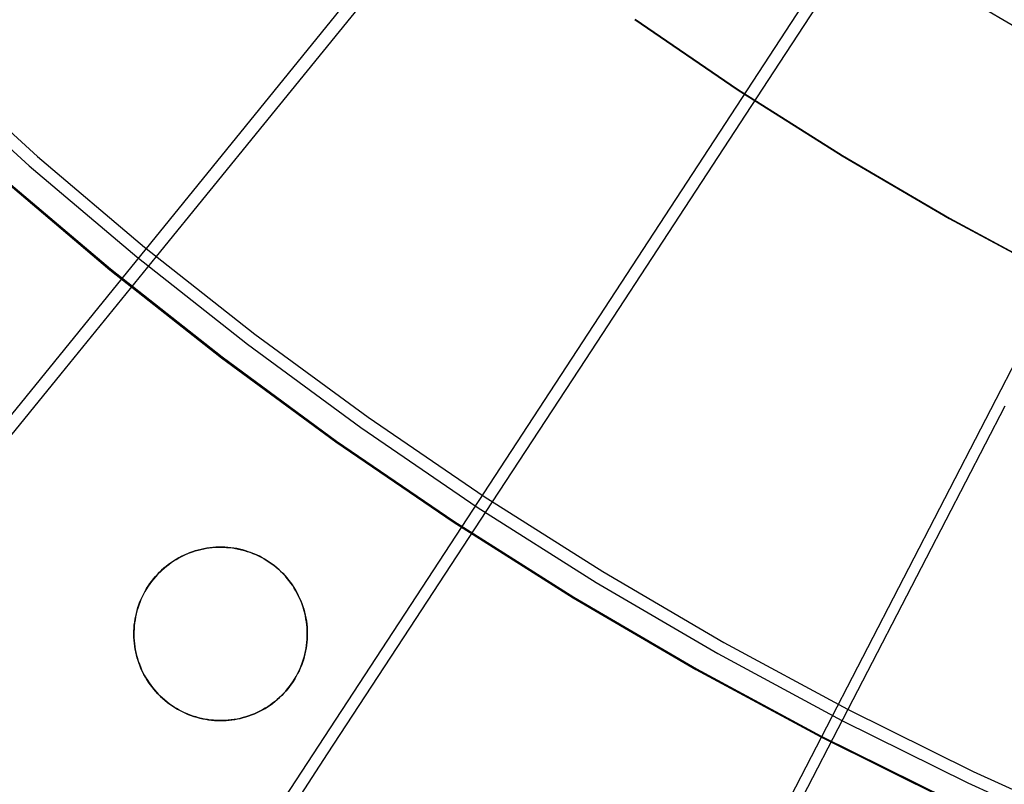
# Model space of a CAD drawing. Header units: millimetres. Extents: x 20498 to 21098, y 1199 to 1799.
# Tile 12 of 110: x 20676 to 20721, y 1332 to 1367. Entities that reach past the tile are written whole.
import ezdxf

# ---------------------------------------------------------------- set-up
doc = ezdxf.new("R2010")
doc.units = ezdxf.units.MM
doc.layers.add('Rico Pouf Ferm Living', color=7, linetype='Continuous', true_color=0x000000)

msp = doc.modelspace()

# ---------------------------------------------------------------- linework, layer by layer
at = {"layer": 'Rico Pouf Ferm Living'}
for p, q in [((20680.813, 1355.354, 54.898), (20797.423, 1498.983, 54.679)), ((20696.219, 1344.11, 54.885), (20797.456, 1498.959, 54.679)), ((20712.519, 1334.601, 54.875), (20797.492, 1498.938, 54.679)), ((20714.642, 1371.292, 406.187), (20710.339, 1364.717, 404.294)), ((20692.113, 1368.358, 402.225), (20687.216, 1362.332, 399.932)), ((20718.599, 1368.336, 408.14), (20723.17, 1365.661, 408.138)), ((20704.049, 1367.085, 52.503), (20708.694, 1363.915, 52.5)), ((20704.063, 1367.099, 54.503), (20708.707, 1363.93, 54.5)), ((20672.266, 1365.163, 397.415), (20676.976, 1360.883, 397.41)), ((20671.879, 1364.747, 399.32), (20676.604, 1360.454, 399.314)), ((20710.339, 1364.717, 404.294), (20706.061, 1358.179, 402.213)), ((20708.694, 1363.915, 52.5), (20713.447, 1360.909, 52.496)), ((20708.707, 1363.93, 54.5), (20713.459, 1360.923, 54.496)), ((20687.216, 1362.332, 399.932), (20682.351, 1356.347, 397.404)), ((20676.976, 1360.883, 397.41), (20681.832, 1356.769, 397.404)), ((20713.447, 1360.909, 52.496), (20718.3, 1358.069, 52.493)), ((20713.459, 1360.923, 54.496), (20718.312, 1358.084, 54.493)), ((20676.604, 1360.454, 399.314), (20681.475, 1356.327, 399.309)), ((20675.347, 1359.911, 52.905), (20680.258, 1355.749, 52.899)), ((20675.378, 1359.941, 54.904), (20680.288, 1355.78, 54.899)), ((20706.061, 1358.179, 402.213), (20701.809, 1351.681, 399.92)), ((20718.3, 1358.069, 52.493), (20723.25, 1355.399, 52.491)), ((20718.312, 1358.084, 54.493), (20723.261, 1355.414, 54.491)), ((20681.832, 1356.769, 397.404), (20686.828, 1352.825, 397.399)), ((20682.351, 1356.347, 397.404), (20678.033, 1351.035, 394.926)), ((20681.475, 1356.327, 399.309), (20686.486, 1352.371, 399.304)), ((20680.288, 1355.78, 54.899), (20685.34, 1351.792, 54.894)), ((20665.423, 1336.395, 55.848), (20680.813, 1355.354, 54.898)), ((20680.258, 1355.749, 52.899), (20685.311, 1351.76, 52.894)), ((20686.828, 1352.825, 397.399), (20691.957, 1349.058, 397.395)), ((20686.486, 1352.371, 399.304), (20691.631, 1348.592, 399.299)), ((20685.311, 1351.76, 52.894), (20690.499, 1347.949, 52.89)), ((20685.34, 1351.792, 54.894), (20690.527, 1347.982, 54.889)), ((20701.809, 1351.681, 399.92), (20697.586, 1345.228, 397.39)), ((20678.033, 1351.035, 394.926), (20673.736, 1345.749, 392.226)), ((20720.819, 1349.569, 402.204), (20717.25, 1342.673, 399.91)), ((20691.957, 1349.058, 397.395), (20697.214, 1345.47, 397.391)), ((20691.631, 1348.592, 399.299), (20696.904, 1344.993, 399.295)), ((20690.499, 1347.949, 52.89), (20695.817, 1344.321, 52.885)), ((20690.527, 1347.982, 54.889), (20695.843, 1344.355, 54.885)), ((20697.586, 1345.228, 397.39), (20693.837, 1339.501, 394.913)), ((20697.214, 1345.47, 397.391), (20702.593, 1342.068, 397.387)), ((20696.904, 1344.993, 399.295), (20702.299, 1341.58, 399.291)), ((20695.817, 1344.321, 52.885), (20701.257, 1340.879, 52.882)), ((20695.843, 1344.355, 54.885), (20701.282, 1340.914, 54.881)), ((20682.857, 1323.671, 55.833), (20696.219, 1344.11, 54.885)), ((20683.741, 1342.864, 59.717), (20683.617, 1342.809, 59.717)), ((20683.62, 1342.81, 59.717), (20683.744, 1342.865, 59.717)), ((20683.868, 1342.915, 59.717), (20683.741, 1342.864, 59.717)), ((20683.744, 1342.865, 59.717), (20683.87, 1342.916, 59.717)), ((20683.996, 1342.962, 59.717), (20683.868, 1342.915, 59.717)), ((20683.87, 1342.916, 59.717), (20683.997, 1342.962, 59.717)), ((20684.126, 1343.004, 59.717), (20683.996, 1342.962, 59.717)), ((20683.997, 1342.962, 59.717), (20684.126, 1343.004, 59.717)), ((20684.126, 1343.004, 59.717), (20684.257, 1343.041, 59.717)), ((20684.257, 1343.041, 59.717), (20684.126, 1343.004, 59.717)), ((20684.389, 1343.074, 59.717), (20684.257, 1343.041, 59.717)), ((20684.257, 1343.041, 59.717), (20684.382, 1343.072, 59.717)), ((20684.382, 1343.072, 59.717), (20684.507, 1343.1, 59.717)), ((20684.521, 1343.102, 59.717), (20684.389, 1343.074, 59.717)), ((20684.507, 1343.1, 59.717), (20684.634, 1343.123, 59.717)), ((20684.655, 1343.126, 59.717), (20684.521, 1343.102, 59.717)), ((20684.634, 1343.123, 59.717), (20684.761, 1343.141, 59.717)), ((20684.789, 1343.145, 59.717), (20684.655, 1343.126, 59.717)), ((20684.761, 1343.141, 59.717), (20684.889, 1343.156, 59.717)), ((20684.924, 1343.16, 59.717), (20684.789, 1343.145, 59.717)), ((20684.889, 1343.156, 59.717), (20685.017, 1343.167, 59.717)), ((20685.059, 1343.169, 59.718), (20684.924, 1343.16, 59.717)), ((20685.017, 1343.167, 59.717), (20685.146, 1343.173, 59.718)), ((20685.195, 1343.174, 59.718), (20685.059, 1343.169, 59.718)), ((20685.146, 1343.173, 59.718), (20685.274, 1343.175, 59.718)), ((20685.331, 1343.175, 59.718), (20685.195, 1343.174, 59.718)), ((20685.274, 1343.175, 59.718), (20685.411, 1343.173, 59.718)), ((20685.466, 1343.17, 59.718), (20685.331, 1343.175, 59.718)), ((20685.411, 1343.173, 59.718), (20685.547, 1343.166, 59.718)), ((20685.602, 1343.161, 59.718), (20685.466, 1343.17, 59.718)), ((20685.547, 1343.166, 59.718), (20685.683, 1343.154, 59.718)), ((20685.737, 1343.148, 59.718), (20685.602, 1343.161, 59.718)), ((20685.683, 1343.154, 59.718), (20685.818, 1343.137, 59.718)), ((20685.871, 1343.13, 59.718), (20685.737, 1343.148, 59.718)), ((20685.818, 1343.137, 59.718), (20685.953, 1343.116, 59.718)), ((20686.005, 1343.107, 59.718), (20685.871, 1343.13, 59.718)), ((20685.953, 1343.116, 59.718), (20686.087, 1343.09, 59.718)), ((20686.138, 1343.079, 59.718), (20686.005, 1343.107, 59.718)), ((20686.087, 1343.09, 59.718), (20686.219, 1343.06, 59.718)), ((20686.27, 1343.047, 59.718), (20686.138, 1343.079, 59.718)), ((20686.219, 1343.06, 59.718), (20686.351, 1343.025, 59.718)), ((20686.4, 1343.01, 59.718), (20686.27, 1343.047, 59.718)), ((20686.351, 1343.025, 59.718), (20686.482, 1342.985, 59.718)), ((20686.53, 1342.969, 59.718), (20686.4, 1343.01, 59.718)), ((20686.482, 1342.985, 59.718), (20686.611, 1342.941, 59.718)), ((20686.657, 1342.924, 59.719), (20686.53, 1342.969, 59.718)), ((20686.611, 1342.941, 59.718), (20686.738, 1342.892, 59.719)), ((20686.784, 1342.874, 59.719), (20686.657, 1342.924, 59.719)), ((20686.738, 1342.892, 59.719), (20686.864, 1342.839, 59.719)), ((20686.908, 1342.82, 59.719), (20686.784, 1342.874, 59.719)), ((20686.864, 1342.839, 59.719), (20686.987, 1342.782, 59.719)), ((20687.03, 1342.761, 59.719), (20686.908, 1342.82, 59.719)), ((20682.916, 1342.389, 59.716), (20682.808, 1342.305, 59.716)), ((20682.815, 1342.311, 59.716), (20682.922, 1342.394, 59.716)), ((20683.027, 1342.469, 59.716), (20682.916, 1342.389, 59.716)), ((20682.922, 1342.394, 59.716), (20683.032, 1342.473, 59.716)), ((20683.14, 1342.545, 59.716), (20683.027, 1342.469, 59.716)), ((20683.032, 1342.473, 59.716), (20683.145, 1342.548, 59.716)), ((20683.256, 1342.617, 59.716), (20683.14, 1342.545, 59.716)), ((20683.145, 1342.548, 59.716), (20683.26, 1342.62, 59.716)), ((20683.374, 1342.685, 59.717), (20683.256, 1342.617, 59.716)), ((20683.26, 1342.62, 59.716), (20683.378, 1342.687, 59.717)), ((20683.494, 1342.749, 59.717), (20683.374, 1342.685, 59.717)), ((20683.378, 1342.687, 59.717), (20683.498, 1342.751, 59.717)), ((20683.617, 1342.809, 59.717), (20683.494, 1342.749, 59.717)), ((20683.498, 1342.751, 59.717), (20683.62, 1342.81, 59.717)), ((20686.987, 1342.782, 59.719), (20687.109, 1342.72, 59.719)), ((20687.151, 1342.698, 59.719), (20687.03, 1342.761, 59.719)), ((20687.109, 1342.72, 59.719), (20687.229, 1342.655, 59.719)), ((20687.269, 1342.631, 59.719), (20687.151, 1342.698, 59.719)), ((20687.229, 1342.655, 59.719), (20687.346, 1342.585, 59.719)), ((20687.384, 1342.561, 59.719), (20687.269, 1342.631, 59.719)), ((20687.346, 1342.585, 59.719), (20687.46, 1342.511, 59.719)), ((20687.498, 1342.486, 59.719), (20687.384, 1342.561, 59.719)), ((20687.46, 1342.511, 59.719), (20687.572, 1342.433, 59.719)), ((20687.608, 1342.407, 59.719), (20687.498, 1342.486, 59.719)), ((20687.572, 1342.433, 59.719), (20687.682, 1342.352, 59.719)), ((20687.716, 1342.325, 59.719), (20687.608, 1342.407, 59.719)), ((20717.25, 1342.673, 399.91), (20713.705, 1335.825, 397.381)), ((20682.409, 1341.935, 59.716), (20682.317, 1341.834, 59.716)), ((20682.325, 1341.843, 59.716), (20682.416, 1341.943, 59.716)), ((20682.504, 1342.033, 59.716), (20682.409, 1341.935, 59.716)), ((20682.416, 1341.943, 59.716), (20682.511, 1342.04, 59.716)), ((20682.602, 1342.127, 59.716), (20682.504, 1342.033, 59.716)), ((20682.511, 1342.04, 59.716), (20682.609, 1342.134, 59.716)), ((20682.704, 1342.218, 59.716), (20682.602, 1342.127, 59.716)), ((20682.609, 1342.134, 59.716), (20682.71, 1342.224, 59.716)), ((20682.808, 1342.305, 59.716), (20682.704, 1342.218, 59.716)), ((20682.71, 1342.224, 59.716), (20682.815, 1342.311, 59.716)), ((20687.682, 1342.352, 59.719), (20687.788, 1342.266, 59.719)), ((20687.821, 1342.239, 59.719), (20687.716, 1342.325, 59.719)), ((20687.788, 1342.266, 59.719), (20687.891, 1342.177, 59.719)), ((20687.923, 1342.149, 59.719), (20687.821, 1342.239, 59.719)), ((20687.891, 1342.177, 59.719), (20687.991, 1342.085, 59.719)), ((20688.021, 1342.056, 59.719), (20687.923, 1342.149, 59.719)), ((20687.991, 1342.085, 59.719), (20688.088, 1341.989, 59.719)), ((20688.117, 1341.959, 59.719), (20688.021, 1342.056, 59.719)), ((20688.088, 1341.989, 59.719), (20688.182, 1341.889, 59.72)), ((20688.209, 1341.86, 59.72), (20688.117, 1341.959, 59.719)), ((20702.593, 1342.068, 397.387), (20708.086, 1338.854, 397.384)), ((20682.064, 1341.513, 59.716), (20681.987, 1341.4, 59.716)), ((20681.995, 1341.412, 59.716), (20682.072, 1341.524, 59.716)), ((20682.145, 1341.623, 59.716), (20682.064, 1341.513, 59.716)), ((20682.072, 1341.524, 59.716), (20682.153, 1341.633, 59.716)), ((20682.229, 1341.73, 59.716), (20682.145, 1341.623, 59.716)), ((20682.153, 1341.633, 59.716), (20682.237, 1341.739, 59.716)), ((20682.317, 1341.834, 59.716), (20682.229, 1341.73, 59.716)), ((20682.237, 1341.739, 59.716), (20682.325, 1341.843, 59.716)), ((20688.182, 1341.889, 59.72), (20688.272, 1341.787, 59.72)), ((20688.297, 1341.757, 59.72), (20688.209, 1341.86, 59.72)), ((20688.272, 1341.787, 59.72), (20688.358, 1341.681, 59.72)), ((20688.382, 1341.651, 59.72), (20688.297, 1341.757, 59.72)), ((20688.358, 1341.681, 59.72), (20688.441, 1341.573, 59.72)), ((20688.463, 1341.542, 59.72), (20688.382, 1341.651, 59.72)), ((20688.441, 1341.573, 59.72), (20688.52, 1341.462, 59.72)), ((20688.541, 1341.431, 59.72), (20688.463, 1341.542, 59.72)), ((20702.299, 1341.58, 399.291), (20707.81, 1338.356, 399.288)), ((20681.781, 1341.047, 59.716), (20681.721, 1340.924, 59.716)), ((20681.728, 1340.94, 59.716), (20681.789, 1341.061, 59.716)), ((20681.846, 1341.167, 59.716), (20681.781, 1341.047, 59.716)), ((20681.789, 1341.061, 59.716), (20681.853, 1341.18, 59.716)), ((20681.915, 1341.285, 59.716), (20681.846, 1341.167, 59.716)), ((20681.853, 1341.18, 59.716), (20681.922, 1341.297, 59.716)), ((20681.987, 1341.4, 59.716), (20681.915, 1341.285, 59.716)), ((20681.922, 1341.297, 59.716), (20681.995, 1341.412, 59.716)), ((20688.52, 1341.462, 59.72), (20688.595, 1341.348, 59.72)), ((20688.614, 1341.317, 59.72), (20688.541, 1341.431, 59.72)), ((20688.595, 1341.348, 59.72), (20688.666, 1341.231, 59.72)), ((20688.684, 1341.2, 59.72), (20688.614, 1341.317, 59.72)), ((20688.666, 1341.231, 59.72), (20688.732, 1341.113, 59.72)), ((20688.749, 1341.081, 59.72), (20688.684, 1341.2, 59.72)), ((20688.732, 1341.113, 59.72), (20688.795, 1340.991, 59.72)), ((20688.81, 1340.96, 59.72), (20688.749, 1341.081, 59.72)), ((20681.613, 1340.674, 59.716), (20681.565, 1340.546, 59.716)), ((20681.572, 1340.564, 59.716), (20681.62, 1340.691, 59.716)), ((20681.665, 1340.8, 59.716), (20681.613, 1340.674, 59.716)), ((20681.62, 1340.691, 59.716), (20681.672, 1340.816, 59.716)), ((20681.721, 1340.924, 59.716), (20681.665, 1340.8, 59.716)), ((20681.672, 1340.816, 59.716), (20681.728, 1340.94, 59.716)), ((20688.795, 1340.991, 59.72), (20688.854, 1340.868, 59.72)), ((20688.868, 1340.837, 59.72), (20688.81, 1340.96, 59.72)), ((20688.854, 1340.868, 59.72), (20688.908, 1340.743, 59.72)), ((20688.92, 1340.712, 59.72), (20688.868, 1340.837, 59.72)), ((20688.908, 1340.743, 59.72), (20688.958, 1340.616, 59.72)), ((20688.969, 1340.585, 59.72), (20688.92, 1340.712, 59.72)), ((20688.958, 1340.616, 59.72), (20689.003, 1340.488, 59.72)), ((20701.257, 1340.879, 52.882), (20706.813, 1337.628, 52.878)), ((20701.282, 1340.914, 54.881), (20706.837, 1337.664, 54.878)), ((20681.45, 1340.154, 59.716), (20681.421, 1340.021, 59.716)), ((20681.425, 1340.042, 59.716), (20681.455, 1340.174, 59.716)), ((20681.484, 1340.286, 59.716), (20681.45, 1340.154, 59.716)), ((20681.455, 1340.174, 59.716), (20681.49, 1340.306, 59.716)), ((20681.523, 1340.417, 59.716), (20681.484, 1340.286, 59.716)), ((20681.49, 1340.306, 59.716), (20681.529, 1340.436, 59.716)), ((20681.565, 1340.546, 59.716), (20681.523, 1340.417, 59.716)), ((20681.529, 1340.436, 59.716), (20681.572, 1340.564, 59.716)), ((20689.013, 1340.457, 59.72), (20688.969, 1340.585, 59.72)), ((20689.003, 1340.488, 59.72), (20689.044, 1340.357, 59.72)), ((20689.053, 1340.327, 59.72), (20689.013, 1340.457, 59.72)), ((20689.044, 1340.357, 59.72), (20689.08, 1340.226, 59.72)), ((20689.088, 1340.196, 59.72), (20689.053, 1340.327, 59.72)), ((20689.08, 1340.226, 59.72), (20689.112, 1340.093, 59.72)), ((20689.118, 1340.064, 59.72), (20689.088, 1340.196, 59.72)), ((20681.377, 1339.752, 59.716), (20681.361, 1339.616, 59.716)), ((20681.364, 1339.64, 59.716), (20681.38, 1339.775, 59.716)), ((20681.397, 1339.886, 59.716), (20681.377, 1339.752, 59.716)), ((20681.38, 1339.775, 59.716), (20681.4, 1339.909, 59.716)), ((20681.421, 1340.021, 59.716), (20681.397, 1339.886, 59.716)), ((20681.4, 1339.909, 59.716), (20681.425, 1340.042, 59.716)), ((20689.112, 1340.093, 59.72), (20689.139, 1339.96, 59.72)), ((20689.144, 1339.931, 59.72), (20689.118, 1340.064, 59.72)), ((20689.139, 1339.96, 59.72), (20689.161, 1339.825, 59.72)), ((20689.166, 1339.797, 59.72), (20689.144, 1339.931, 59.72)), ((20689.161, 1339.825, 59.72), (20689.179, 1339.69, 59.72)), ((20689.182, 1339.662, 59.72), (20689.166, 1339.797, 59.72)), ((20681.344, 1339.233, 59.716), (20681.346, 1339.369, 59.716)), ((20681.345, 1339.344, 59.716), (20681.344, 1339.208, 59.716)), ((20681.351, 1339.48, 59.716), (20681.345, 1339.344, 59.716)), ((20681.346, 1339.369, 59.716), (20681.352, 1339.505, 59.716)), ((20681.361, 1339.616, 59.716), (20681.351, 1339.48, 59.716)), ((20681.352, 1339.505, 59.716), (20681.364, 1339.64, 59.716)), ((20689.179, 1339.69, 59.72), (20689.192, 1339.554, 59.72)), ((20689.194, 1339.527, 59.72), (20689.182, 1339.662, 59.72)), ((20689.192, 1339.554, 59.72), (20689.201, 1339.418, 59.72)), ((20689.202, 1339.392, 59.72), (20689.194, 1339.527, 59.72)), ((20689.201, 1339.418, 59.72), (20689.204, 1339.282, 59.72)), ((20689.205, 1339.256, 59.72), (20689.202, 1339.392, 59.72)), ((20689.204, 1339.282, 59.72), (20689.203, 1339.146, 59.72)), ((20689.203, 1339.12, 59.72), (20689.205, 1339.256, 59.72)), ((20693.837, 1339.501, 394.913), (20690.105, 1333.802, 392.212)), ((20681.347, 1339.098, 59.716), (20681.344, 1339.233, 59.716)), ((20681.344, 1339.208, 59.716), (20681.348, 1339.071, 59.716)), ((20681.354, 1338.962, 59.716), (20681.347, 1339.098, 59.716)), ((20681.348, 1339.071, 59.716), (20681.356, 1338.935, 59.716)), ((20681.366, 1338.827, 59.716), (20681.354, 1338.962, 59.716)), ((20681.356, 1338.935, 59.716), (20681.369, 1338.799, 59.716)), ((20681.383, 1338.692, 59.716), (20681.366, 1338.827, 59.716)), ((20689.169, 1338.715, 59.72), (20689.185, 1338.85, 59.72)), ((20689.187, 1338.873, 59.72), (20689.172, 1338.738, 59.72)), ((20689.185, 1338.85, 59.72), (20689.196, 1338.985, 59.72)), ((20689.198, 1339.009, 59.72), (20689.187, 1338.873, 59.72)), ((20689.196, 1338.985, 59.72), (20689.203, 1339.12, 59.72)), ((20689.203, 1339.146, 59.72), (20689.198, 1339.009, 59.72)), ((20708.086, 1338.854, 397.384), (20713.687, 1335.832, 397.381)), ((20681.369, 1338.799, 59.716), (20681.387, 1338.664, 59.716)), ((20681.404, 1338.558, 59.716), (20681.383, 1338.692, 59.716)), ((20681.387, 1338.664, 59.716), (20681.409, 1338.53, 59.716)), ((20681.43, 1338.425, 59.716), (20681.404, 1338.558, 59.716)), ((20681.409, 1338.53, 59.716), (20681.436, 1338.396, 59.716)), ((20681.461, 1338.293, 59.716), (20681.43, 1338.425, 59.716)), ((20681.436, 1338.396, 59.716), (20681.468, 1338.263, 59.716)), ((20689.093, 1338.315, 59.72), (20689.123, 1338.447, 59.72)), ((20689.127, 1338.469, 59.72), (20689.098, 1338.336, 59.72)), ((20689.123, 1338.447, 59.72), (20689.148, 1338.581, 59.72)), ((20689.152, 1338.603, 59.72), (20689.127, 1338.469, 59.72)), ((20689.148, 1338.581, 59.72), (20689.169, 1338.715, 59.72)), ((20689.172, 1338.738, 59.72), (20689.152, 1338.603, 59.72)), ((20707.81, 1338.356, 399.288), (20713.428, 1335.326, 399.285)), ((20681.496, 1338.162, 59.716), (20681.461, 1338.293, 59.716)), ((20681.468, 1338.263, 59.716), (20681.505, 1338.132, 59.716)), ((20681.535, 1338.032, 59.716), (20681.496, 1338.162, 59.716)), ((20681.505, 1338.132, 59.716), (20681.545, 1338.002, 59.716)), ((20681.58, 1337.904, 59.716), (20681.535, 1338.032, 59.716)), ((20681.545, 1338.002, 59.716), (20681.591, 1337.873, 59.716)), ((20688.929, 1337.798, 59.72), (20688.977, 1337.925, 59.72)), ((20688.983, 1337.943, 59.72), (20688.935, 1337.815, 59.72)), ((20688.977, 1337.925, 59.72), (20689.02, 1338.054, 59.72)), ((20689.026, 1338.073, 59.72), (20688.983, 1337.943, 59.72)), ((20689.02, 1338.054, 59.72), (20689.059, 1338.184, 59.72)), ((20689.064, 1338.204, 59.72), (20689.026, 1338.073, 59.72)), ((20689.059, 1338.184, 59.72), (20689.093, 1338.315, 59.72)), ((20689.098, 1338.336, 59.72), (20689.064, 1338.204, 59.72)), ((20681.628, 1337.777, 59.716), (20681.58, 1337.904, 59.716)), ((20681.591, 1337.873, 59.716), (20681.641, 1337.746, 59.716)), ((20681.681, 1337.652, 59.716), (20681.628, 1337.777, 59.716)), ((20681.641, 1337.746, 59.716), (20681.695, 1337.621, 59.716)), ((20681.738, 1337.529, 59.716), (20681.681, 1337.652, 59.716)), ((20681.695, 1337.621, 59.716), (20681.753, 1337.498, 59.716)), ((20681.799, 1337.408, 59.716), (20681.738, 1337.529, 59.716)), ((20681.753, 1337.498, 59.716), (20681.816, 1337.377, 59.716)), ((20688.76, 1337.428, 59.72), (20688.82, 1337.55, 59.72)), ((20688.828, 1337.565, 59.72), (20688.767, 1337.443, 59.72)), ((20688.82, 1337.55, 59.72), (20688.877, 1337.673, 59.72)), ((20688.884, 1337.689, 59.72), (20688.828, 1337.565, 59.72)), ((20688.877, 1337.673, 59.72), (20688.929, 1337.798, 59.72)), ((20688.935, 1337.815, 59.72), (20688.884, 1337.689, 59.72)), ((20706.813, 1337.628, 52.878), (20712.479, 1334.572, 52.875)), ((20706.837, 1337.664, 54.878), (20712.501, 1334.608, 54.875)), ((20681.865, 1337.289, 59.716), (20681.799, 1337.408, 59.716)), ((20681.816, 1337.377, 59.716), (20681.883, 1337.258, 59.716)), ((20681.934, 1337.173, 59.716), (20681.865, 1337.289, 59.716)), ((20681.883, 1337.258, 59.716), (20681.954, 1337.142, 59.716)), ((20682.008, 1337.059, 59.716), (20681.934, 1337.173, 59.716)), ((20681.954, 1337.142, 59.716), (20682.029, 1337.028, 59.716)), ((20682.085, 1336.947, 59.716), (20682.008, 1337.059, 59.716)), ((20682.029, 1337.028, 59.716), (20682.108, 1336.916, 59.716)), ((20688.476, 1336.966, 59.72), (20688.553, 1337.078, 59.72)), ((20688.561, 1337.09, 59.72), (20688.484, 1336.977, 59.72)), ((20688.553, 1337.078, 59.72), (20688.626, 1337.192, 59.72)), ((20688.634, 1337.205, 59.72), (20688.561, 1337.09, 59.72)), ((20688.626, 1337.192, 59.72), (20688.695, 1337.309, 59.72)), ((20688.703, 1337.323, 59.72), (20688.634, 1337.205, 59.72)), ((20688.695, 1337.309, 59.72), (20688.76, 1337.428, 59.72)), ((20688.767, 1337.443, 59.72), (20688.703, 1337.323, 59.72)), ((20682.166, 1336.839, 59.716), (20682.085, 1336.947, 59.716)), ((20682.108, 1336.916, 59.716), (20682.19, 1336.808, 59.716)), ((20682.251, 1336.733, 59.716), (20682.166, 1336.839, 59.716)), ((20682.19, 1336.808, 59.716), (20682.277, 1336.702, 59.716)), ((20682.34, 1336.63, 59.717), (20682.251, 1336.733, 59.716)), ((20682.277, 1336.702, 59.716), (20682.367, 1336.6, 59.717)), ((20682.432, 1336.53, 59.717), (20682.34, 1336.63, 59.717)), ((20682.367, 1336.6, 59.717), (20682.46, 1336.501, 59.717)), ((20688.132, 1336.547, 59.72), (20688.224, 1336.647, 59.72)), ((20688.231, 1336.656, 59.72), (20688.14, 1336.555, 59.72)), ((20688.224, 1336.647, 59.72), (20688.312, 1336.75, 59.72)), ((20688.319, 1336.76, 59.72), (20688.231, 1336.656, 59.72)), ((20688.312, 1336.75, 59.72), (20688.396, 1336.857, 59.72)), ((20688.404, 1336.867, 59.72), (20688.319, 1336.76, 59.72)), ((20688.396, 1336.857, 59.72), (20688.476, 1336.966, 59.72)), ((20688.484, 1336.977, 59.72), (20688.404, 1336.867, 59.72)), ((20682.527, 1336.434, 59.717), (20682.432, 1336.53, 59.717)), ((20682.46, 1336.501, 59.717), (20682.557, 1336.405, 59.717)), ((20682.626, 1336.341, 59.717), (20682.527, 1336.434, 59.717)), ((20682.557, 1336.405, 59.717), (20682.657, 1336.312, 59.717)), ((20682.728, 1336.251, 59.717), (20682.626, 1336.341, 59.717)), ((20682.657, 1336.312, 59.717), (20682.76, 1336.223, 59.717)), ((20682.832, 1336.165, 59.717), (20682.728, 1336.251, 59.717)), ((20682.76, 1336.223, 59.717), (20682.867, 1336.138, 59.717)), ((20682.94, 1336.082, 59.717), (20682.832, 1336.165, 59.717)), ((20682.867, 1336.138, 59.717), (20682.976, 1336.056, 59.717)), ((20687.626, 1336.096, 59.72), (20687.734, 1336.179, 59.72)), ((20687.74, 1336.184, 59.72), (20687.632, 1336.1, 59.72)), ((20687.734, 1336.179, 59.72), (20687.838, 1336.266, 59.72)), ((20687.845, 1336.271, 59.72), (20687.74, 1336.184, 59.72)), ((20687.838, 1336.266, 59.72), (20687.939, 1336.356, 59.72)), ((20687.946, 1336.362, 59.72), (20687.845, 1336.271, 59.72)), ((20687.939, 1336.356, 59.72), (20688.037, 1336.45, 59.72)), ((20688.045, 1336.457, 59.72), (20687.946, 1336.362, 59.72)), ((20688.037, 1336.45, 59.72), (20688.132, 1336.547, 59.72)), ((20688.14, 1336.555, 59.72), (20688.045, 1336.457, 59.72)), ((20683.051, 1336.004, 59.717), (20682.94, 1336.082, 59.717)), ((20682.976, 1336.056, 59.717), (20683.088, 1335.978, 59.717)), ((20683.164, 1335.929, 59.717), (20683.051, 1336.004, 59.717)), ((20683.088, 1335.978, 59.717), (20683.203, 1335.905, 59.717)), ((20683.28, 1335.858, 59.717), (20683.164, 1335.929, 59.717)), ((20683.203, 1335.905, 59.717), (20683.32, 1335.835, 59.717)), ((20683.398, 1335.791, 59.717), (20683.28, 1335.858, 59.717)), ((20683.32, 1335.835, 59.717), (20683.439, 1335.769, 59.717)), ((20683.518, 1335.728, 59.717), (20683.398, 1335.791, 59.717)), ((20683.439, 1335.769, 59.717), (20683.561, 1335.707, 59.717)), ((20683.64, 1335.67, 59.717), (20683.518, 1335.728, 59.717)), ((20683.561, 1335.707, 59.717), (20683.685, 1335.65, 59.717)), ((20686.804, 1335.624, 59.719), (20686.928, 1335.679, 59.719)), ((20686.932, 1335.681, 59.719), (20686.807, 1335.625, 59.719)), ((20686.928, 1335.679, 59.719), (20687.05, 1335.739, 59.719)), ((20687.054, 1335.74, 59.719), (20686.932, 1335.681, 59.719)), ((20687.05, 1335.739, 59.719), (20687.17, 1335.802, 59.72)), ((20687.175, 1335.804, 59.72), (20687.054, 1335.74, 59.719)), ((20687.17, 1335.802, 59.72), (20687.288, 1335.87, 59.72)), ((20687.293, 1335.872, 59.72), (20687.175, 1335.804, 59.72)), ((20687.288, 1335.87, 59.72), (20687.403, 1335.941, 59.72)), ((20687.409, 1335.944, 59.72), (20687.293, 1335.872, 59.72)), ((20687.403, 1335.941, 59.72), (20687.516, 1336.016, 59.72)), ((20687.522, 1336.02, 59.72), (20687.409, 1335.944, 59.72)), ((20687.516, 1336.016, 59.72), (20687.626, 1336.096, 59.72)), ((20687.632, 1336.1, 59.72), (20687.522, 1336.02, 59.72)), ((20713.705, 1335.825, 397.381), (20710.558, 1329.746, 394.902)), ((20713.687, 1335.832, 397.381), (20719.39, 1333.007, 397.378)), ((20683.765, 1335.616, 59.718), (20683.64, 1335.67, 59.717)), ((20683.685, 1335.65, 59.717), (20683.81, 1335.597, 59.718)), ((20683.891, 1335.566, 59.718), (20683.765, 1335.616, 59.718)), ((20683.81, 1335.597, 59.718), (20683.938, 1335.549, 59.718)), ((20684.019, 1335.52, 59.718), (20683.891, 1335.566, 59.718)), ((20683.938, 1335.549, 59.718), (20684.067, 1335.504, 59.718)), ((20684.148, 1335.479, 59.718), (20684.019, 1335.52, 59.718)), ((20684.067, 1335.504, 59.718), (20684.197, 1335.465, 59.718)), ((20684.279, 1335.442, 59.718), (20684.148, 1335.479, 59.718)), ((20684.197, 1335.465, 59.718), (20684.329, 1335.43, 59.718)), ((20684.411, 1335.41, 59.718), (20684.279, 1335.442, 59.718)), ((20684.329, 1335.43, 59.718), (20684.462, 1335.399, 59.718)), ((20684.543, 1335.383, 59.718), (20684.411, 1335.41, 59.718)), ((20684.462, 1335.399, 59.718), (20684.596, 1335.373, 59.718)), ((20684.677, 1335.36, 59.718), (20684.543, 1335.383, 59.718)), ((20684.596, 1335.373, 59.718), (20684.73, 1335.352, 59.718)), ((20684.812, 1335.342, 59.718), (20684.677, 1335.36, 59.718)), ((20684.73, 1335.352, 59.718), (20684.866, 1335.336, 59.718)), ((20684.947, 1335.328, 59.718), (20684.812, 1335.342, 59.718)), ((20684.866, 1335.336, 59.718), (20685.002, 1335.324, 59.718)), ((20685.082, 1335.319, 59.718), (20684.947, 1335.328, 59.718)), ((20685.002, 1335.324, 59.718), (20685.138, 1335.317, 59.718)), ((20685.218, 1335.315, 59.718), (20685.082, 1335.319, 59.718)), ((20685.138, 1335.317, 59.718), (20685.274, 1335.314, 59.718)), ((20685.353, 1335.315, 59.719), (20685.218, 1335.315, 59.718)), ((20685.274, 1335.314, 59.718), (20685.403, 1335.316, 59.719)), ((20685.489, 1335.32, 59.719), (20685.353, 1335.315, 59.719)), ((20685.403, 1335.316, 59.719), (20685.531, 1335.323, 59.719)), ((20685.624, 1335.33, 59.719), (20685.489, 1335.32, 59.719)), ((20685.531, 1335.323, 59.719), (20685.659, 1335.333, 59.719)), ((20685.759, 1335.344, 59.719), (20685.624, 1335.33, 59.719)), ((20685.659, 1335.333, 59.719), (20685.787, 1335.348, 59.719)), ((20685.894, 1335.363, 59.719), (20685.759, 1335.344, 59.719)), ((20685.787, 1335.348, 59.719), (20685.914, 1335.367, 59.719)), ((20686.027, 1335.387, 59.719), (20685.894, 1335.363, 59.719)), ((20685.914, 1335.367, 59.719), (20686.041, 1335.39, 59.719)), ((20686.16, 1335.415, 59.719), (20686.027, 1335.387, 59.719)), ((20686.041, 1335.39, 59.719), (20686.167, 1335.417, 59.719)), ((20686.291, 1335.448, 59.719), (20686.16, 1335.415, 59.719)), ((20686.167, 1335.417, 59.719), (20686.291, 1335.448, 59.719)), ((20686.423, 1335.486, 59.719), (20686.291, 1335.448, 59.719)), ((20686.291, 1335.448, 59.719), (20686.422, 1335.486, 59.719)), ((20686.422, 1335.486, 59.719), (20686.551, 1335.527, 59.719)), ((20686.552, 1335.528, 59.719), (20686.423, 1335.486, 59.719)), ((20686.551, 1335.527, 59.719), (20686.678, 1335.574, 59.719)), ((20686.68, 1335.574, 59.719), (20686.552, 1335.528, 59.719)), ((20686.678, 1335.574, 59.719), (20686.804, 1335.624, 59.719)), ((20686.807, 1335.625, 59.719), (20686.68, 1335.574, 59.719)), ((20713.428, 1335.326, 399.285), (20719.149, 1332.492, 399.282)), ((20701.305, 1312.909, 55.822), (20712.519, 1334.601, 54.875)), ((20712.479, 1334.572, 52.875), (20718.248, 1331.714, 52.873)), ((20712.501, 1334.608, 54.875), (20718.268, 1331.751, 54.872)), ((20690.105, 1333.802, 392.212), (20686.412, 1328.161, 389.29)), ((20719.39, 1333.007, 397.378), (20725.188, 1330.381, 397.376)), ((20719.149, 1332.492, 399.282), (20724.965, 1329.858, 399.28))]:
    msp.add_line(p, q, dxfattribs=at)

doc.saveas('drawing.dxf')
